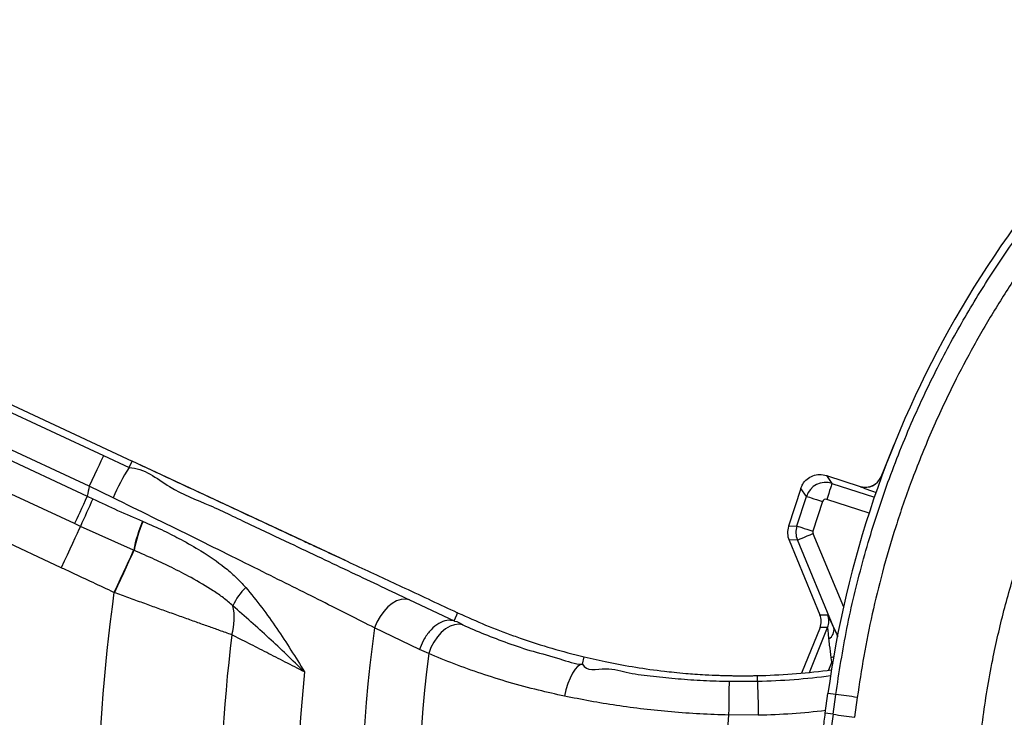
# Model space of a CAD drawing. Extents: x 0 to 8410, y 0 to 5940.
# Tile 26 of 212: x 1139 to 1430, y 2855 to 3062. Entities that reach past the tile are written whole.
import ezdxf

# ---------------------------------------------------------------- set-up
doc = ezdxf.new("R2010")
doc.units = 0
doc.header["$LTSCALE"] = 10
doc.layers.get('0').update_dxf_attribs({"linetype": 'CONTINUOUS'})

msp = doc.modelspace()

# ---------------------------------------------------------------- linework, layer by layer
at = {"color": 7, "linetype": 'CONTINUOUS'}
for p, q in [((1075.28, 2976.17), (1172.29, 2930.94)), ((1397.54, 2935.78), (1393.72, 2926.34)), ((1235.37, 2901.52), (1172.29, 2930.94)), ((1377.56, 2926.7), (1377.56, 2926.7)), ((1377.56, 2926.7), (1387.55, 2923.46)), ((1393.72, 2926.34), (1393.72, 2926.34)), ((1370, 2922.85), (1366.36, 2911.64)), ((1370, 2922.85), (1370, 2922.85)), ((1366.52, 2907.49), (1375.66, 2885.46)), ((1268.5, 2886.07), (1268.71, 2885.98)), ((1375.68, 2881.67), (1370.23, 2868.19)), ((1377.25, 2856.35), (1378.03, 2862.16))]:
    msp.add_line(p, q, dxfattribs=at)
at = {"color": 8, "linetype": 'CONTINUOUS'}
for p, q in [((1092.66, 2965.73), (1163.8, 2932.55)), ((1159.58, 2923.5), (1088.44, 2956.68)), ((1089.2, 2953.11), (1159.01, 2920.56)), ((1155.22, 2912.42), (1085.4, 2944.98)), ((1151.3, 2899.39), (1079.71, 2932.77)), ((1163.8, 2932.55), (1171.39, 2929)), ((1171.39, 2929), (1172.29, 2930.94)), ((1393.75, 2926.3), (1395.7, 2931.12)), ((1377.56, 2926.7), (1379.22, 2924.34)), ((1393.72, 2926.34), (1393.75, 2926.3)), ((1166.63, 2920.05), (1159.58, 2923.5)), ((1379.22, 2924.34), (1391.76, 2920.27)), ((1387.57, 2923.42), (1387.55, 2923.46)), ((1159.01, 2920.56), (1160.66, 2919.76)), ((1368.82, 2911.74), (1371.67, 2920.49)), ((1371.67, 2920.49), (1370, 2922.85)), ((1376.42, 2918.95), (1373.57, 2910.19)), ((1390.18, 2915.53), (1377.68, 2919.59)), ((1156.99, 2911.6), (1155.22, 2912.42)), ((1172.72, 2904.58), (1156.99, 2911.6)), ((1175.38, 2913.13), (1175.49, 2913.09)), ((1366.36, 2911.64), (1368.82, 2911.74)), ((1373.6, 2909.5), (1382.61, 2887.78)), ((1368.99, 2907.59), (1366.52, 2907.49)), ((1379.78, 2881.56), (1368.99, 2907.59)), ((1172.82, 2904.53), (1172.72, 2904.58)), ((1167.02, 2892.03), (1166.89, 2892.08)), ((1254.27, 2889.88), (1267.5, 2883.64)), ((1375.66, 2885.46), (1377.89, 2885.47)), ((1257.28, 2875.23), (1243.98, 2881.58)), ((1372.55, 2868.41), (1377.91, 2881.68)), ((1377.91, 2881.68), (1375.68, 2881.67)), ((1259.96, 2874), (1257.28, 2875.23)), ((1305.48, 2870.84), (1305.9, 2873.01)), ((1379.18, 2871.5), (1378.19, 2869.05)), ((1379.18, 2871.5), (1378.99, 2872.76)), ((1379.47, 2871.67), (1379.18, 2871.5)), ((1348.78, 2865.8), (1357.2, 2865.83)), ((1357.2, 2865.83), (1357.16, 2867.48)), ((1380.33, 2861.85), (1378.03, 2862.16)), ((1379.55, 2856.04), (1380.33, 2861.85)), ((1386.71, 2861.03), (1385.92, 2855.13)), ((1379.55, 2856.04), (1377.25, 2856.35)), ((1357.42, 2855.84), (1348.64, 2855.81))]:
    msp.add_line(p, q, dxfattribs=at)
at = {"color": 8, "linetype": 'CONTINUOUS', "flags": 128}
for points in [[(1163.8, 2932.55), (1163.68, 2932.3), (1163.42, 2931.73), (1163.02, 2930.87), (1162.49, 2929.74), (1161.86, 2928.39), (1161.15, 2926.86), (1160.38, 2925.21), (1159.58, 2923.5)], [(1379.22, 2924.34), (1379.19, 2924.23), (1379.09, 2923.95), (1378.95, 2923.5), (1378.76, 2922.91), (1378.52, 2922.19), (1378.26, 2921.38), (1377.97, 2920.5), (1377.68, 2919.59)], [(1159.01, 2920.56), (1158.43, 2919.3), (1157.85, 2918.07), (1157.3, 2916.88), (1156.78, 2915.76), (1156.3, 2914.74), (1155.88, 2913.83), (1155.51, 2913.05), (1155.22, 2912.42)], [(1371.67, 2920.49), (1371.78, 2920.45), (1372.07, 2920.36), (1372.52, 2920.21), (1373.11, 2920.02), (1373.83, 2919.79), (1374.64, 2919.53), (1375.51, 2919.24), (1376.42, 2918.95)], [(1156.99, 2911.6), (1156.55, 2910.65), (1156, 2909.48), (1155.37, 2908.12), (1154.65, 2906.58), (1153.87, 2904.91), (1153.04, 2903.13), (1152.18, 2901.28), (1151.3, 2899.39)], [(1368.82, 2911.74), (1368.94, 2911.7), (1369.23, 2911.6), (1369.68, 2911.46), (1370.27, 2911.27), (1370.98, 2911.03), (1371.79, 2910.77), (1372.67, 2910.49), (1373.57, 2910.19)], [(1368.99, 2907.59), (1369.1, 2907.64), (1369.38, 2907.75), (1369.82, 2907.93), (1370.39, 2908.17), (1371.09, 2908.46), (1371.87, 2908.78), (1372.72, 2909.14), (1373.6, 2909.5)], [(1172.72, 2904.58), (1172.3, 2903.67), (1171.76, 2902.51), (1171.11, 2901.14), (1170.38, 2899.57), (1169.58, 2897.84), (1168.71, 2895.99), (1167.81, 2894.05), (1166.89, 2892.08)], [(1172.82, 2904.53), (1172.41, 2903.62), (1171.87, 2902.47), (1171.23, 2901.09), (1170.51, 2899.52), (1169.7, 2897.79), (1168.84, 2895.94), (1167.94, 2894.01), (1167.02, 2892.03)], [(1254.27, 2889.88), (1253.09, 2890.11), (1251.81, 2890), (1250.48, 2889.57), (1249.14, 2888.81), (1247.85, 2887.77), (1246.65, 2886.47), (1245.58, 2884.97), (1244.67, 2883.32), (1243.98, 2881.58)], [(1267.5, 2883.64), (1268.26, 2885.48), (1268.5, 2886.07)], [(1270.04, 2882.48), (1268.86, 2882.68), (1267.58, 2882.54), (1266.27, 2882.08), (1264.95, 2881.3), (1263.69, 2880.24), (1262.52, 2878.93), (1261.48, 2877.41), (1260.62, 2875.75), (1259.96, 2874)], [(1305.48, 2870.84), (1304.77, 2870.69), (1304.01, 2870.18), (1303.24, 2869.33), (1302.48, 2868.17), (1301.76, 2866.73), (1301.1, 2865.09), (1300.54, 2863.29), (1300.1, 2861.41)], [(1379.71, 2873.1), (1379.65, 2873.07), (1378.99, 2872.76)], [(1348.78, 2865.8), (1348.78, 2865.52), (1348.77, 2864.89), (1348.76, 2863.94), (1348.74, 2862.69), (1348.72, 2861.2), (1348.69, 2859.52), (1348.67, 2857.7), (1348.64, 2855.81)], [(1357.2, 2865.83), (1357.21, 2865.55), (1357.22, 2864.92), (1357.24, 2863.97), (1357.27, 2862.72), (1357.3, 2861.23), (1357.34, 2859.55), (1357.38, 2857.73), (1357.42, 2855.84)]]:
    msp.add_lwpolyline(points, dxfattribs=at)
at = {"color": 7, "linetype": 'CONTINUOUS'}
for centre, radius, start, end in [((1680.76, 2821.35), 305.46, 128.1692, 172.3228), ((1352.82, 3067.43), 200, 271.5779, 277.5395), ((1352.82, 3067.43), 200, 271.2449, 271.5779)]:
    msp.add_arc(centre, radius, start, end, dxfattribs=at)
at = {"color": 8, "linetype": 'CONTINUOUS'}
for centre, radius, start, end in [((1217.3, 2898.88), 54.91, 146.7357, 157.323), ((1389.11, 2928.18), 5, 252.0637, 337.9528), ((1680.76, 2821.35), 531.1, 168.9108, 169.2341), ((1559.94, 2735.29), 439.83, 155.2016, 156.3678), ((1213.47, 2896.6), 41.52, 156.534, 168.9215), ((1213.29, 2896.64), 41.22, 156.4781, 168.9553), ((1680.76, 2821.35), 518.71, 172.1633, 187.4017), ((1218.25, 2880.8), 17.79, 134.1536, 155.5958), ((1185.49, 2884.44), 16.98, 343.2337, 12.6239), ((1373.27, 2883.56), 5, 338.0304, 22.493), ((1680.76, 2821.35), 482.54, 173.0739, 188.703), ((1680.76, 2821.35), 440.92, 172.1495, 195.176), ((1376.61, 2881.1), 3.21, 302.0388, 8.3488), ((1680.76, 2821.35), 424.08, 172.869, 196.3381), ((1680.76, 2821.35), 459.93, 174.1101, 192.0338), ((1352.82, 3067.43), 201.65, 271.2449, 277.4015), ((1332.61, 2465.02), 399.69, 82.2212, 83.1435), ((1352.82, 3067.43), 211.64, 271.2449, 276.6613), ((1680.76, 2821.35), 333.9, 174.0765, 188.9541), ((1807.67, 2794.83), 432.48, 171.8631, 176.3084), ((1427.92, 3172.22), 319.85, 261.3013, 262.4554)]:
    msp.add_arc(centre, radius, start, end, dxfattribs=at)
for centre, major_axis, ratio, start_param, end_param in [((1398.65, 2925.08), (4.9, -1.22), 0.05149, 3.169279, 3.366312), ((1377.37, 2918.64), (4.91, 3.45), 0.999366, 0.643873, 2.213755), ((1397.11, 2920.33), (9.53, -3.1), 0.026122, 3.174671, 4.185257), ((1377.37, 2918.64), (0.576, -0.819), 0.999049, 2.214669, 3.784552), ((1374.53, 2909.88), (-0.24, 6), 0.999539, 1.217387, 1.924205), ((1374.53, 2909.88), (1, 0.039), 0.999308, 2.788184, 3.495002), ((1383.35, 2872.29), (-5.46, 13.18), 0.024471, 5.482574, 6.273186), ((1378.73, 2870.37), (-0.82, 11.31), 0.019365, 5.497103, 6.287715)]:
    msp.add_ellipse(centre, major_axis=major_axis, ratio=ratio, start_param=start_param, end_param=end_param, dxfattribs=at)
at = {"color": 7, "linetype": 'CONTINUOUS'}
for centre, major_axis, ratio, start_param, end_param in [((1391.01, 2925.34), (5.88, -0.17), 0.412737, 4.095546, 4.095833), ((1372.07, 2909.79), (6, 0.24), 0.999308, 2.788184, 3.495002), ((1371.04, 2883.54), (5, 0.02), 0.999289, 5.894894, 6.671477)]:
    msp.add_ellipse(centre, major_axis=major_axis, ratio=ratio, start_param=start_param, end_param=end_param, dxfattribs=at)
at = {"color": 8, "linetype": 'CONTINUOUS'}
for points, knots in [([(1380.33, 2861.85), (1381.34, 2868.4), (1383.37, 2881.53), (1388.06, 2900.92), (1393.91, 2920.01), (1401, 2938.65), (1408.88, 2955.89), (1417.37, 2971.74), (1426.25, 2986.29), (1435.94, 3000.34), (1446.39, 3013.84), (1457.56, 3026.71), (1469.42, 3038.92), (1481.97, 3050.42), (1495.16, 3061.22), (1508.96, 3071.28), (1523.3, 3080.56), (1538.11, 3089.01), (1553.35, 3096.61), (1569, 3103.31), (1585.04, 3109.13), (1601.4, 3114.06), (1618.01, 3118.06), (1634.79, 3121.19), (1646.07, 3122.47), (1651.71, 3123.11)], [0, 0, 0, 0, 0.04892, 0.097999, 0.147132, 0.196211, 0.245131, 0.28694, 0.32888, 0.370888, 0.412896, 0.454836, 0.496645, 0.538467, 0.580421, 0.622442, 0.664463, 0.706417, 0.748239, 0.790089, 0.832071, 0.87412, 0.916169, 0.95815, 1, 1, 1, 1]), ([(1671.75, 3117.93), (1665.25, 3117.61), (1653.35, 3117.03), (1636.17, 3114.83), (1620.78, 3112.08), (1606.14, 3108.65), (1592.7, 3104.81), (1579.89, 3100.5), (1567.83, 3095.84), (1555.01, 3090.23), (1541.52, 3083.54), (1527.93, 3075.83), (1515.25, 3067.75), (1503.83, 3059.68), (1493.18, 3051.38), (1483.34, 3042.99), (1473.1, 3033.46), (1462.6, 3022.68), (1452.32, 3010.92), (1443.03, 2999.1), (1434.94, 2987.71), (1427.64, 2976.35), (1421.13, 2965.18), (1414.68, 2952.93), (1408.44, 2939.53), (1402.75, 2925.41), (1397.97, 2911.56), (1394.14, 2898.5), (1391.03, 2885.72), (1388.53, 2873.38), (1387.31, 2865.11), (1386.71, 2861.03)], [0, 0, 0, 0, 0.04677, 0.085628, 0.124486, 0.159101, 0.193717, 0.224961, 0.256206, 0.28669, 0.325543, 0.364397, 0.399007, 0.433618, 0.464858, 0.496098, 0.526578, 0.565414, 0.604249, 0.638844, 0.673439, 0.704665, 0.735891, 0.766357, 0.804224, 0.842091, 0.875804, 0.909517, 0.939928, 0.970339, 1, 1, 1, 1]), ([(1405.32, 2560.49), (1412.02, 2579.46), (1422.27, 2608.51), (1433.69, 2640.5), (1439.2, 2656.59), (1441.77, 2665.72), (1443.5, 2674.23), (1444.45, 2682.05), (1445.02, 2690.79), (1444.88, 2701.24), (1443.5, 2713.28), (1441.11, 2724.35), (1437.92, 2734.36), (1434.63, 2743.48), (1430.96, 2754.61), (1427.61, 2767.95), (1424.64, 2783.44), (1422.68, 2799.1), (1421.81, 2813.16), (1421.72, 2825.55), (1422.16, 2838.72), (1423.59, 2854.3), (1426.36, 2871.13), (1429.94, 2886.73), (1433.74, 2899.75), (1437.72, 2911.24), (1441.67, 2921.29), (1446.04, 2931.19), (1450.86, 2940.95), (1456.12, 2950.52), (1461.8, 2959.93), (1467.88, 2969.11), (1474.31, 2977.98), (1481.06, 2986.5), (1489.71, 2996.52), (1500.62, 3007.81), (1513.27, 3019.2), (1525.71, 3029.06), (1536.7, 3036.8), (1546.94, 3043.26), (1556.33, 3048.65), (1565.95, 3053.66), (1575.83, 3058.29), (1585.93, 3062.52), (1596.26, 3066.34), (1606.78, 3069.71), (1617.37, 3072.61), (1627.97, 3075.05), (1638.59, 3077.03), (1649.32, 3078.57), (1660.16, 3079.66), (1671.07, 3080.3), (1682.07, 3080.48), (1693.1, 3080.18), (1703.27, 3079.5), (1709.73, 3078.76), (1712.53, 3078.44)], [0, 0, 0, 0, 0.085171, 0.130421, 0.143792, 0.157166, 0.170514, 0.180513, 0.190512, 0.207573, 0.224677, 0.241737, 0.255418, 0.269111, 0.282798, 0.305017, 0.327281, 0.349545, 0.371763, 0.386877, 0.401991, 0.427508, 0.453027, 0.474127, 0.495227, 0.510419, 0.525612, 0.54091, 0.556208, 0.57167, 0.587132, 0.602704, 0.618276, 0.633488, 0.6487, 0.674292, 0.699884, 0.720686, 0.741486, 0.756718, 0.77195, 0.787287, 0.802625, 0.818126, 0.833627, 0.849243, 0.86486, 0.88007, 0.89528, 0.910596, 0.925913, 0.941394, 0.956874, 0.972466, 0.988058, 1, 1, 1, 1]), ([(1792.67, 2430.91), (1822.95, 2505.37), (1858.37, 2592.49), (1895.58, 2685.34), (1905.38, 2709.02), (1912.21, 2725.6), (1918, 2741.28), (1922.47, 2756.13), (1925.74, 2769.78), (1928.2, 2783.34), (1929.92, 2796.95), (1930.89, 2810.81), (1931.09, 2825.07), (1930.46, 2839.49), (1929.01, 2853.66), (1926.83, 2867.37), (1923.95, 2880.78), (1920.27, 2894.19), (1915.74, 2907.71), (1910.39, 2921.1), (1903.77, 2935.2), (1895.86, 2949.57), (1886.53, 2964.06), (1876.47, 2977.56), (1865.68, 2990.17), (1854.91, 3001.22), (1844.12, 3011.04), (1833.47, 3019.72), (1822.18, 3027.93), (1810.29, 3035.59), (1797.73, 3042.7), (1784.88, 3049.03), (1771.79, 3054.57), (1758.61, 3059.29), (1745.14, 3063.28), (1731.38, 3066.53), (1717.43, 3068.99), (1702.64, 3070.75), (1686.93, 3071.67), (1670.36, 3071.53), (1653.49, 3070.28), (1636.54, 3067.83), (1620.69, 3064.41), (1606.17, 3060.33), (1592.92, 3055.8), (1579.91, 3050.49), (1567.15, 3044.43), (1554.72, 3037.66), (1541.71, 3029.59), (1528.47, 3020.13), (1515.16, 3009.18), (1502.91, 2997.62), (1491.63, 2985.45), (1481.08, 2972.47), (1471.31, 2958.59), (1462.37, 2943.88), (1454.63, 2928.94), (1448.03, 2913.74), (1442.85, 2899.32), (1438.85, 2885.75), (1435.85, 2873.12), (1433.58, 2860.86), (1431.96, 2848.85), (1430.93, 2837.36), (1430.41, 2826.07), (1430.37, 2813.62), (1431.04, 2799.76), (1432.64, 2784.57), (1435.1, 2769.43), (1438.06, 2756.18), (1441.19, 2744.77), (1444.23, 2735.19), (1446.81, 2725.42), (1448.56, 2715.42), (1449.64, 2705.25), (1449.98, 2694.97), (1449.57, 2684.62), (1448.42, 2674.54), (1446.62, 2664.8), (1444.18, 2655.43), (1441.12, 2646.21), (1432.27, 2620.35), (1424.75, 2597.47), (1418.24, 2577.68)], [0, 0, 0, 0, 0.166008, 0.194247, 0.206595, 0.218941, 0.231279, 0.241111, 0.250943, 0.260254, 0.269565, 0.279257, 0.288948, 0.298995, 0.309043, 0.318354, 0.327664, 0.337356, 0.347048, 0.357095, 0.367141, 0.379191, 0.390948, 0.402705, 0.413948, 0.42519, 0.434564, 0.444055, 0.453547, 0.463393, 0.47324, 0.483356, 0.492964, 0.502572, 0.512268, 0.521965, 0.531737, 0.541509, 0.552716, 0.564212, 0.575708, 0.587636, 0.599564, 0.609169, 0.618774, 0.628469, 0.638163, 0.647933, 0.657702, 0.669754, 0.681514, 0.693273, 0.704517, 0.715761, 0.727799, 0.739544, 0.751288, 0.762518, 0.773749, 0.78291, 0.79173, 0.800549, 0.80865, 0.816751, 0.824367, 0.831984, 0.842464, 0.852997, 0.86353, 0.874116, 0.881023, 0.887952, 0.894875, 0.901882, 0.908889, 0.915994, 0.9231, 0.930275, 0.936913, 0.943549, 0.950261, 0.956975, 1, 1, 1, 1]), ([(1171.39, 2929), (1171.39, 2929), (1175.77, 2929), (1183.21, 2922.49), (1195.41, 2917.98), (1207.23, 2912.07), (1218.23, 2906.98), (1228.21, 2902.24), (1237.25, 2897.97), (1246.01, 2893.82), (1251.51, 2891.2), (1254.27, 2889.88)], [0, 0, 0, 0, 0.000001, 0.133041, 0.267015, 0.403921, 0.541838, 0.654906, 0.768543, 0.883963, 1, 1, 1, 1]), ([(1160.66, 2919.76), (1163.1, 2918.61), (1167.98, 2916.31), (1172.91, 2914.19), (1175.38, 2913.13)], [0, 0, 0, 0, 0.499106, 1, 1, 1, 1]), ([(1243.98, 2881.58), (1241.47, 2882.85), (1236.43, 2885.4), (1228.33, 2889.47), (1219.84, 2893.73), (1210.52, 2898.37), (1200.42, 2903.39), (1189.48, 2908.81), (1178.19, 2914.38), (1170.49, 2918.16), (1166.63, 2920.05)], [0, 0, 0, 0, 0.113107, 0.226784, 0.342215, 0.458241, 0.591314, 0.725295, 0.862149, 1, 1, 1, 1]), ([(1175.49, 2913.09), (1177.56, 2912.18), (1181.39, 2910.49), (1187.11, 2907.57), (1193.21, 2904.11), (1198.59, 2900.42), (1202.95, 2896.75), (1204.89, 2894.63), (1205.86, 2893.56)], [0, 0, 0, 0, 0.183419, 0.338524, 0.52418, 0.759637, 0.879329, 1, 1, 1, 1]), ([(1202.06, 2888.15), (1201.14, 2888.94), (1199.31, 2890.51), (1195.25, 2893.3), (1190.16, 2896.28), (1184.29, 2899.29), (1178.64, 2901.99), (1174.87, 2903.64), (1172.82, 2904.53)], [0, 0, 0, 0, 0.112763, 0.226267, 0.45656, 0.64743, 0.808995, 1, 1, 1, 1]), ([(1166.89, 2892.08), (1162.77, 2894.02), (1157.57, 2896.46), (1152.37, 2898.89), (1151.3, 2899.39)], [0, 0, 0, 0, 0.793505, 1, 1, 1, 1]), ([(1201.75, 2879.54), (1200.56, 2879.96), (1198.38, 2880.74), (1194.83, 2882), (1191.26, 2883.27), (1187.46, 2884.64), (1183.53, 2886.05), (1179.52, 2887.49), (1175.45, 2888.97), (1171.27, 2890.48), (1168.44, 2891.51), (1167.02, 2892.03)], [0, 0, 0, 0, 0.127422, 0.235067, 0.343524, 0.454533, 0.566415, 0.672846, 0.780034, 0.889606, 1, 1, 1, 1]), ([(1205.86, 2893.56), (1207.47, 2891.59), (1210.7, 2887.64), (1216.56, 2879.33), (1220.62, 2872.89), (1223.25, 2868.56), (1223.26, 2868.55)], [0, 0, 0, 0, 0.248333, 0.497422, 0.998504, 1, 1, 1, 1]), ([(1223.26, 2868.55), (1223.24, 2868.56), (1219.72, 2871.96), (1212.75, 2878.71), (1205.62, 2885), (1202.06, 2888.15)], [0, 0, 0, 0, 0.001663, 0.500472, 1, 1, 1, 1]), ([(1267.49, 2883.65), (1266.78, 2883.77), (1265.36, 2884.02), (1262.92, 2883.03), (1260.6, 2881.15), (1258.68, 2878.57), (1257.69, 2876.46), (1257.33, 2875.37), (1257.28, 2875.23)], [0, 0, 0, 0, 0.198443, 0.396887, 0.595329, 0.793773, 0.973932, 1, 1, 1, 1]), ([(1267.49, 2883.65), (1267.49, 2883.64), (1267.57, 2883.61), (1267.64, 2883.55), (1267.71, 2883.55), (1267.71, 2883.55)], [0, 0, 0, 0, 0.0216652, 0.9997974, 1, 1, 1, 1]), ([(1267.5, 2883.64), (1267.5, 2883.64), (1267.5, 2883.64), (1267.49, 2883.64), (1267.49, 2883.65), (1267.49, 2883.65)], [0, 0, 0, 0, 0.501015, 0.917632, 1, 1, 1, 1]), ([(1267.71, 2883.55), (1267.71, 2883.55), (1268.47, 2883.55), (1269.26, 2883.01), (1270.04, 2882.48)], [0, 0, 0, 0, 0.000018, 1, 1, 1, 1]), ([(1270.04, 2882.48), (1272.16, 2881.55), (1276.4, 2879.69), (1283.35, 2877.09), (1290.79, 2874.53), (1298.15, 2872.81), (1303.26, 2870.84), (1305.48, 2870.84), (1305.48, 2870.84)], [0, 0, 0, 0, 0.203965, 0.409008, 0.61763, 0.827594, 0.999999, 1, 1, 1, 1]), ([(1223.26, 2868.55), (1221.34, 2869.53), (1217.49, 2871.51), (1211.99, 2874.32), (1206.68, 2877.03), (1203.39, 2878.7), (1201.75, 2879.54)], [0, 0, 0, 0, 0.24709, 0.495293, 0.747024, 1, 1, 1, 1]), ([(1379.78, 2881.56), (1380.11, 2880.82), (1380.48, 2880), (1380.86, 2879.15), (1380.9, 2879.06)], [0, 0, 0, 0, 0.9020015, 1, 1, 1, 1]), ([(1378.99, 2872.76), (1378.83, 2874.03), (1378.59, 2875.95), (1378.38, 2877.75), (1378.31, 2878.38)], [0, 0, 0, 0, 0.654788, 1, 1, 1, 1]), ([(1300.1, 2861.41), (1297.53, 2861.97), (1291.95, 2863.2), (1283.72, 2865.43), (1275.39, 2868.04), (1267.39, 2870.91), (1262.44, 2872.97), (1259.96, 2874)], [0, 0, 0, 0, 0.173486, 0.377125, 0.581969, 0.790403, 1, 1, 1, 1]), ([(1305.48, 2870.84), (1305.48, 2870.84), (1306.45, 2868.62), (1312.83, 2870.26), (1319.07, 2868.04), (1326.44, 2867.33), (1333.73, 2866.5), (1341.22, 2865.99), (1346.26, 2865.86), (1348.78, 2865.8)], [0, 0, 0, 0, 0.0000029, 0.1640802, 0.328851, 0.4948488, 0.6616502, 0.8303828, 1, 1, 1, 1]), ([(1379.53, 2870.98), (1379.53, 2870.98), (1379.39, 2871.14), (1379.29, 2871.32), (1379.18, 2871.5)], [0, 0, 0, 0, 0.011173, 1, 1, 1, 1]), ([(1348.64, 2855.81), (1345.82, 2855.9), (1340.16, 2856.07), (1331.79, 2856.67), (1323.54, 2857.52), (1315.52, 2858.6), (1307.67, 2859.89), (1302.62, 2860.9), (1300.1, 2861.41)], [0, 0, 0, 0, 0.169328, 0.33946, 0.505644, 0.672574, 0.835953, 1, 1, 1, 1])]:
    msp.add_open_spline(points, degree=3, knots=knots, dxfattribs=at)
at = {"color": 7, "linetype": 'CONTINUOUS'}
for points, knots in [([(1172.29, 2930.94), (1176.53, 2928.96), (1185.04, 2924.99), (1197.82, 2919.03), (1210.57, 2913.09), (1219.71, 2908.83), (1224.57, 2906.56), (1225.29, 2906.22)], [0, 0, 0, 0, 0.2350163, 0.4716765, 0.7134942, 0.9570847, 1, 1, 1, 1]), ([(1370, 2922.85), (1370.17, 2923.26), (1370.58, 2924.3), (1371.78, 2925.68), (1373.54, 2926.71), (1375.57, 2927.14), (1376.9, 2926.85), (1377.56, 2926.7)], [0, 0, 0, 0, 0.141097, 0.355694, 0.570371, 0.785189, 1, 1, 1, 1]), ([(1387.55, 2923.46), (1387.79, 2923.39), (1388.57, 2923.18), (1389.98, 2923.2), (1391.58, 2923.77), (1392.94, 2924.84), (1393.46, 2925.84), (1393.72, 2926.34)], [0, 0, 0, 0, 0.101351, 0.325962, 0.550578, 0.775296, 1, 1, 1, 1]), ([(1225.29, 2906.22), (1227.67, 2905.11), (1232.42, 2902.9), (1239.39, 2899.65), (1246.23, 2896.46), (1250.65, 2894.4), (1252.86, 2893.37)], [0, 0, 0, 0, 0.248442, 0.497498, 0.748431, 1, 1, 1, 1]), ([(1252.86, 2893.37), (1255.51, 2892.13), (1260.81, 2889.66), (1265.91, 2887.28), (1268.43, 2886.11), (1268.5, 2886.07)], [0, 0, 0, 0, 0.4920756, 0.9860486, 1, 1, 1, 1]), ([(1268.71, 2885.98), (1271.4, 2884.77), (1276.77, 2882.35), (1282.26, 2880.3), (1285.01, 2879.28)], [0, 0, 0, 0, 0.500353, 1, 1, 1, 1]), ([(1285.01, 2879.28), (1285.69, 2879.03), (1289.46, 2877.69), (1296.4, 2875.45), (1302.73, 2873.82), (1305.9, 2873.01)], [0, 0, 0, 0, 0.099188, 0.549279, 1, 1, 1, 1]), ([(1305.9, 2873.01), (1308.26, 2872.47), (1313.05, 2871.36), (1321.07, 2869.91), (1327.69, 2868.98), (1332.72, 2868.44), (1335.72, 2868.16), (1338.8, 2867.92), (1342.08, 2867.71), (1344.97, 2867.58), (1347.24, 2867.51), (1348.41, 2867.48), (1349.27, 2867.46), (1349.89, 2867.45), (1350.64, 2867.44), (1351.77, 2867.43), (1353.13, 2867.43), (1354.52, 2867.44), (1355.8, 2867.45), (1356.71, 2867.47), (1357.16, 2867.48)], [0, 0, 0, 0, 0.1642236, 0.3327746, 0.5000283, 0.5530929, 0.6184535, 0.6677714, 0.7234771, 0.7979974, 0.824527, 0.8455356, 0.861, 0.8708988, 0.8790386, 0.9012322, 0.9314464, 0.9514239, 0.9757579, 1, 1, 1, 1]), ([(1373.26, 2822.84), (1373.37, 2823.92), (1373.58, 2826.1), (1373.97, 2829.79), (1374.42, 2833.75), (1374.91, 2837.97), (1375.44, 2842.38), (1376.02, 2846.95), (1376.62, 2851.63), (1377.04, 2854.78), (1377.25, 2856.35)], [0, 0, 0, 0, 0.124588, 0.249292, 0.374119, 0.499071, 0.624146, 0.749337, 0.874627, 1, 1, 1, 1])]:
    msp.add_open_spline(points, degree=3, knots=knots, dxfattribs=at)

doc.saveas('drawing.dxf')
